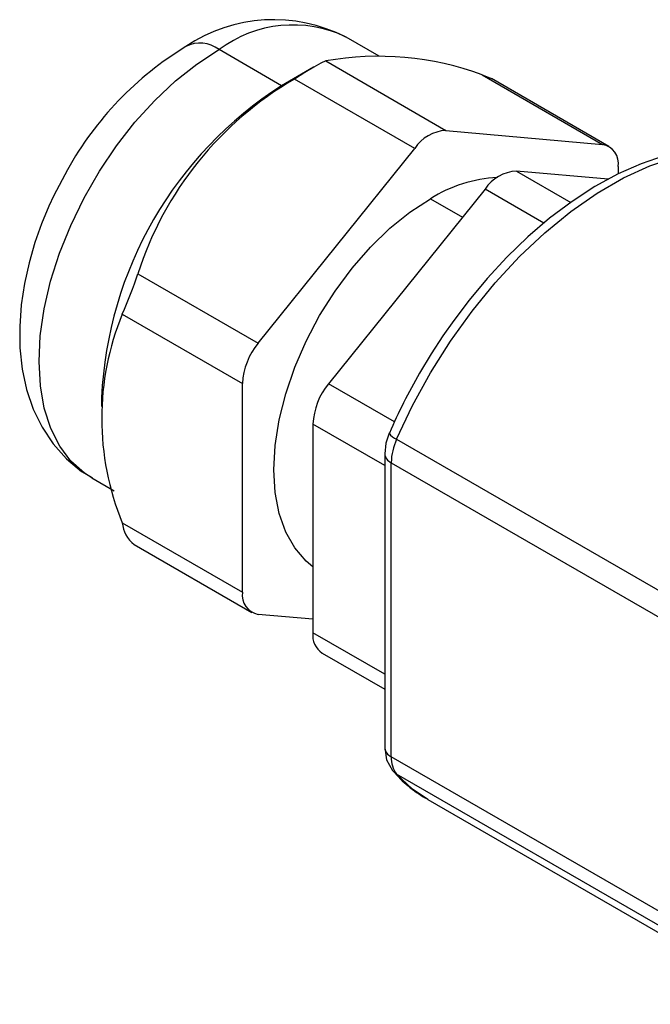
# Model space of a CAD drawing. Header units: millimetres. Extents: x 0 to 699, y 0 to 540.
# Tile 19 of 26: x 432 to 460, y 373 to 418. Entities that reach past the tile are written whole.
import ezdxf

# ---------------------------------------------------------------- set-up
doc = ezdxf.new("R2010")
doc.units = ezdxf.units.MM
doc.header["$LTSCALE"] = 2.5

msp = doc.modelspace()

# ---------------------------------------------------------------- linework, layer by layer
for p, q in [((447.766, 415.905), (446.278, 416.763)), ((443.357, 414.561), (440.529, 416.194)), ((445.349, 415.681), (450.782, 412.544)), ((444.804, 415.397), (443.356, 414.56)), ((449.368, 411.728), (443.935, 414.864)), ((452.42, 415.048), (457.853, 411.912)), ((452.42, 415.048), (452.833, 414.887)), ((458.146, 411.822), (452.833, 414.888)), ((450.782, 412.544), (457.853, 411.912)), ((442.296, 402.931), (449.368, 411.728)), ((458.116, 410.336), (453.964, 410.707)), ((453.964, 410.707), (456.417, 409.291)), ((458.56, 410.906), (458.56, 410.578)), ((452.55, 409.891), (445.478, 401.095)), ((455.209, 408.356), (452.55, 409.891)), ((450.075, 409.458), (451.528, 408.62)), ((436.864, 406.068), (442.296, 402.931)), ((436.156, 404.245), (441.589, 401.109)), ((441.589, 391.68), (441.589, 401.109)), ((448.453, 399.377), (445.478, 401.095)), ((435.225, 400.477), (435.225, 400.068)), ((444.771, 399.272), (444.771, 389.843)), ((448.014, 397.4), (444.771, 399.272)), ((448.551, 398.588), (463.027, 390.23)), ((448.014, 397.938), (448.014, 384.646)), ((448.307, 397.53), (462.784, 389.173)), ((448.307, 384.238), (448.307, 397.53)), ((434.779, 396.844), (435.799, 396.255)), ((436.156, 394.817), (441.589, 391.68)), ((436.691, 393.831), (442.004, 390.765)), ((444.771, 390.453), (442.296, 390.674)), ((448.014, 387.971), (444.771, 389.843)), ((445.186, 388.928), (448.014, 387.295)), ((462.784, 375.88), (448.307, 384.238)), ((463.027, 375.105), (448.551, 383.462)), ((449.957, 382.309), (465.984, 373.057))]:
    msp.add_line(p, q)
at = {"flags": 128}
for points in [[(434.779, 396.844), (434.446, 397.06), (433.841, 397.602), (433.332, 398.277), (432.929, 399.077), (432.636, 399.989), (432.458, 401), (432.397, 402.096), (432.455, 403.26), (432.63, 404.476), (432.92, 405.725), (433.321, 406.991), (433.827, 408.253), (434.43, 409.495), (435.123, 410.697), (435.893, 411.843), (436.732, 412.916), (437.625, 413.899), (438.561, 414.779), (439.526, 415.543), (440.505, 416.18)], [(445.349, 415.681), (445.127, 415.576), (444.805, 415.397)], [(444.805, 415.397), (444.4, 415.156), (443.935, 414.864)], [(448.551, 398.588), (449.272, 400.106), (450.088, 401.588), (450.989, 403.018), (451.966, 404.38), (453.008, 405.66), (454.106, 406.845), (455.246, 407.922), (456.418, 408.88), (457.608, 409.709), (458.805, 410.399), (459.995, 410.945), (461.167, 411.34), (462.307, 411.579), (463.386, 411.661)], [(463.386, 411.731), (462.681, 411.737), (461.675, 411.623), (460.645, 411.389), (459.601, 411.038), (458.553, 410.575), (457.509, 410.005), (456.477, 409.336), (455.465, 408.576), (454.481, 407.732), (453.537, 406.819), (452.645, 405.854), (451.831, 404.878), (451.136, 403.96), (450.644, 403.257), (450.114, 402.444), (449.59, 401.573)], [(433.68, 410.757), (433.071, 409.607), (432.847, 409.124), (432.512, 408.317), (432.213, 407.472), (431.949, 406.565), (431.739, 405.621), (431.594, 404.657), (431.524, 403.683), (431.536, 402.713), (431.639, 401.759), (431.838, 400.834), (432.136, 399.953), (432.535, 399.131), (433.034, 398.379), (433.631, 397.711), (434.323, 397.137), (434.797, 396.854)], [(444.771, 392.831), (444.465, 393.084), (443.951, 393.675), (443.542, 394.397), (443.245, 395.237), (443.064, 396.18), (443.004, 397.211), (443.064, 398.312), (443.245, 399.463), (443.542, 400.647), (443.951, 401.841), (444.465, 403.025), (445.075, 404.18), (445.77, 405.286), (446.539, 406.324), (447.369, 407.275), (448.245, 408.124), (449.152, 408.856), (450.075, 409.458)], [(448.22, 398.869), (448.068, 398.407), (448.014, 397.932)], [(448.014, 384.646), (448.098, 384.103), (448.369, 383.616)], [(448.551, 383.462), (448.424, 383.557), (448.364, 383.623)], [(449.957, 382.309), (449.272, 382.776), (448.551, 383.462)]]:
    msp.add_lwpolyline(points, dxfattribs=at)
for centre, radius, start, end in [((443.003, 410.451), 7.095, 62.6752, 124.0434), ((443.874, 411.73), 5.578, 64.463, 126.8474), ((439.658, 415.05), 1.437, 52.7325, 116.0975), ((446.812, 403.502), 15.003, 121.2392, 151.0802), ((445.961, 406.785), 10.865, 119.9974, 120.1437), ((447.729, 402.441), 13.452, 69.5901, 100.1908), ((451.825, 401.281), 15.708, 120.1517, 162.2591), ((452.831, 399.702), 17.623, 122.5201, 177.4799), ((450.891, 410.722), 1.826, 93.4295, 146.5651), ((457.692, 411.047), 0.88, 350.7481, 79.4532), ((454.073, 408.885), 1.826, 93.4295, 146.5651), ((453.472, 404.008), 6.422, 93.2861, 121.9355), ((420.786, 411.257), 16.894, 335.4775, 342.1111), ((447.674, 399.531), 12.445, 157.7408, 202.2592), ((444.656, 400.968), 3.07, 140.2279, 177.3607), ((471.926, 388.598), 25.831, 149.8481, 156.5733), ((447.838, 399.131), 3.07, 140.2279, 177.3607), ((448.753, 399.159), 0.606, 208.5315, 250.5113), ((450.996, 397.467), 2.69, 155.3774, 178.6541), ((448.514, 397.988), 0.503, 185.6948, 245.6253), ((437.564, 394.945), 1.413, 185.2177, 231.9189), ((442.457, 391.539), 0.88, 170.7481, 259.4532), ((445.719, 389.721), 0.956, 172.6245, 236.0633), ((448.514, 384.696), 0.503, 185.6948, 245.6253), ((449.462, 384.175), 1.157, 176.87, 218.0189), ((452.327, 386.813), 5.075, 219.2368, 240.9192)]:
    msp.add_arc(centre, radius, start, end)

doc.saveas('drawing.dxf')
